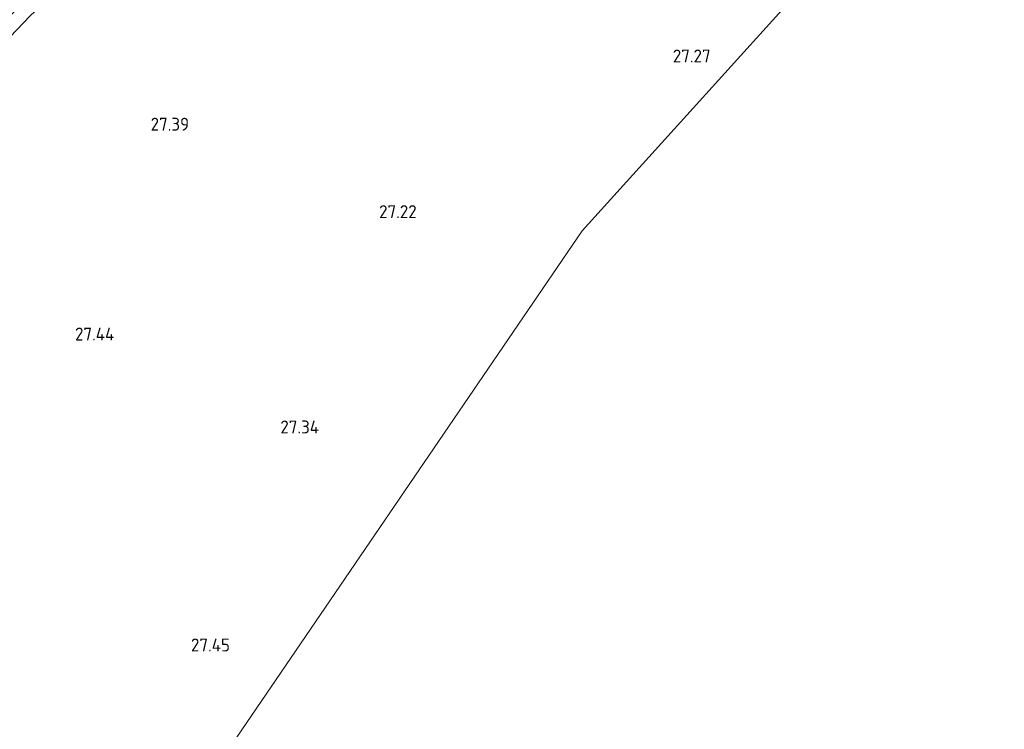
# Model space of a CAD drawing. Header units: metres. Extents: x 185049 to 189876, y 349292 to 352302.
# Tile 134 of 256: x 189176 to 189313, y 349751 to 349850. Entities that reach past the tile are written whole.
import ezdxf
from ezdxf.enums import TextEntityAlignment as Align
from ezdxf.lldxf.tags import DXFTag

# ---------------------------------------------------------------- set-up
doc = ezdxf.new("R2010")
doc.units = ezdxf.units.M
for name, color, linetype, lineweight in [('B-WE-GR-BOUWLAND_AKKERBOUW-GV', 80, 'Continuous', 13), ('B-WE-GR-GRAS-GV', 60, 'Continuous', 13), ('B-WE-KG-GRENS_OPNAME-G', 210, 'KG-OPNAME', 18), ('X-XX-AL-HOOGTELABEL-S', 7, 'Continuous', 25)]:
    doc.layers.add(name, color=color, linetype=linetype, lineweight=lineweight)
doc.styles.add('NLCS-ISO-ANNOTATIVE-T18', font='NLCS-ISO.ttf', dxfattribs={"height": 1.8})
doc.styles.get("Standard").update_dxf_attribs({"font": 'arial.ttf'})
tags = doc.linetypes.add('KG-OPNAME', pattern='A,5.5,-2,["O",Standard,S=1.8,R=0,X=-0.5,Y=-0.9],-2,5.5,-2,[5,NLCS.SHX,S=0.75,R=0,X=0,Y=0],-2', length=19).pattern_tags.tags
tags[6] = DXFTag(74, 10)

# ---------------------------------------------------------------- blocks, each defined once
blk = doc.blocks.new('SAL-HOOGTELABEL-SO')
at = {"color": 0, "linetype": 'ByBlock', "lineweight": -2, "style": 'NLCS-ISO-ANNOTATIVE-T18'}
blk.add_attdef('HOOGTE', text='', height=1.8, dxfattribs=at).set_placement((2.79, 0), align=Align.RIGHT)

msp = doc.modelspace()

# ---------------------------------------------------------------- linework, layer by layer
at = {"layer": 'B-WE-GR-BOUWLAND_AKKERBOUW-GV'}
msp.add_polyline3d([(189173.1103, 349845.3522, 27.1394), (189177.7631, 349850.2053, 27.1394), (189187.0758, 349858.9402, 27.1594), (189207.1319, 349878.2267, 27.2194), (189222.1926, 349892.4828, 27.2794), (189233.628, 349902.9327, 27.2394), (189247.1577, 349915.583, 27.2794), (189313.055, 349885.411, 27.095), (189287.028, 349856.422, 27.293), (189254.449, 349820.357, 27.368), (189203.715, 349745.923, 27.62)], dxfattribs=at)
at = {"layer": 'B-WE-GR-GRAS-GV'}
msp.add_polyline3d([(189174.817, 349850.043, 27.348), (189179.779, 349854.974, 27.313), (189185.661, 349860.458, 27.313), (189191.596, 349865.882, 27.341), (189199.486, 349873.311, 27.376), (189206.618, 349880.117, 27.396), (189210.527, 349883.818, 27.381), (189216.861, 349889.816, 27.356), (189224.885, 349897.288, 27.372), (189232.868, 349904.881, 27.348), (189245.095, 349916.427, 27.39), (189247.1577, 349915.583, 27.2794), (189233.628, 349902.9327, 27.2394), (189222.1926, 349892.4828, 27.2794), (189207.1319, 349878.2267, 27.2194), (189187.0758, 349858.9402, 27.1594), (189177.7631, 349850.2053, 27.1394), (189173.1103, 349845.3522, 27.1394)], dxfattribs=at)
at = {"layer": 'B-WE-KG-GRENS_OPNAME-G'}
msp.add_polyline3d([(189096.03, 349555.732, 28.399), (189101.735, 349566.588, 28.096), (189106.588, 349575.823, 28.096), (189112.397, 349586.877, 27.596), (189120.719, 349602.713, 27.622), (189134.357, 349628.666, 27.506), (189163.955, 349680.552, 27.671), (189203.715, 349745.923, 27.62), (189254.449, 349820.357, 27.368), (189287.028, 349856.422, 27.293), (189313.055, 349885.411, 27.095)], dxfattribs=at)

# ---------------------------------------------------------------- block references
at = {"layer": 'X-XX-AL-HOOGTELABEL-S'}
for p, values in [((189269.482, 349843.745, 27.274), {'HOOGTE': '27.27'}), ((189197.062, 349834.271, 27.388), {'HOOGTE': '27.39'}), ((189228.662, 349822.118, 27.219), {'HOOGTE': '27.22'}), ((189186.67, 349805.113, 27.439), {'HOOGTE': '27.44'}), ((189215.103, 349792.199, 27.341), {'HOOGTE': '27.34'}), ((189202.733, 349761.912, 27.447), {'HOOGTE': '27.45'})]:
    msp.add_blockref('SAL-HOOGTELABEL-SO', p, dxfattribs=at).add_auto_attribs(values)

doc.saveas('drawing.dxf')
